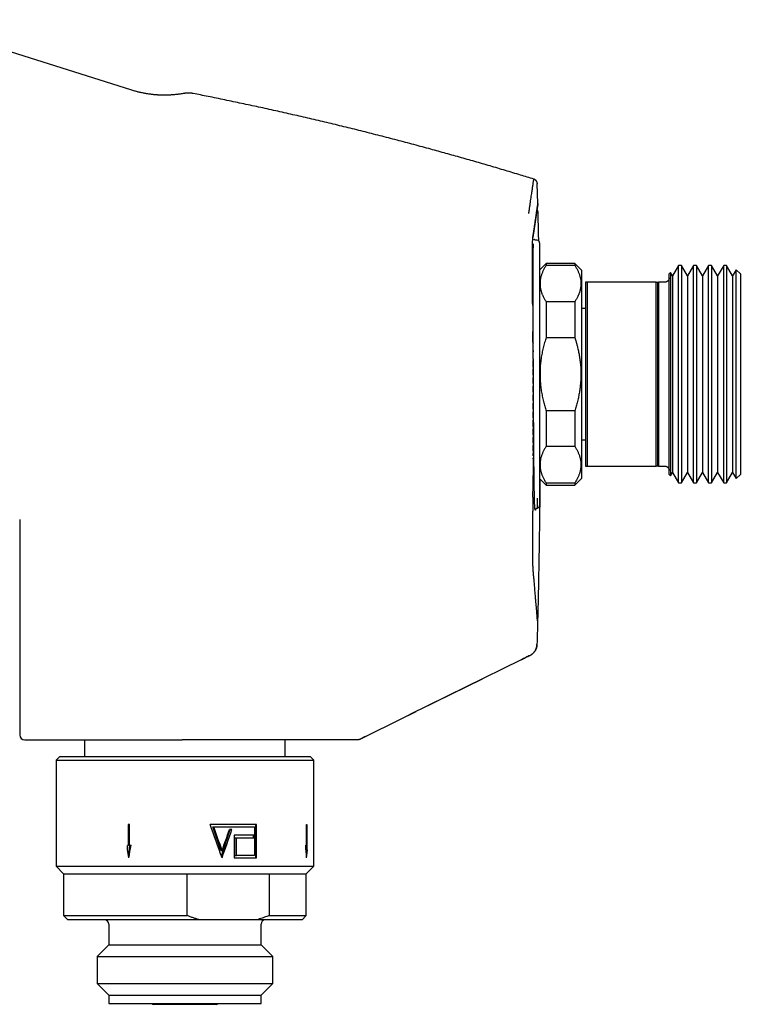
# Model space of a CAD drawing. Header units: millimetres. Extents: x 8 to 765, y 12 to 461.
# Tile 3 of 37: x 131 to 217, y 333 to 451. Entities that reach past the tile are written whole.
import ezdxf

# ---------------------------------------------------------------- set-up
doc = ezdxf.new("R2010")
doc.units = ezdxf.units.MM

msp = doc.modelspace()

# ---------------------------------------------------------------- linework, layer by layer
at = {"color": 7, "linetype": 'Continuous', "lineweight": 30}
for p, q in [((144.36, 442.11), (117.64, 450.54)), ((192.9, 428.58), (192.84, 430.93)), ((192.93, 427.51), (192.93, 427.51)), ((192.77, 424.17), (192.68, 424.17)), ((193.11, 423.87), (193.11, 392.47)), ((193.91, 421.42), (193.11, 420.62)), ((197.31, 421.42), (193.91, 421.42)), ((193.91, 421.42), (193.91, 421.2)), ((198.11, 420.62), (197.31, 421.42)), ((197.31, 421.42), (197.31, 421.2)), ((193.91, 421.2), (197.31, 421.2)), ((198.11, 420.62), (198.11, 395.72)), ((208.75, 420.32), (208.61, 420.17)), ((208.61, 419.67), (208.61, 420.17)), ((208.99, 419.91), (208.75, 420.32)), ((208.75, 420.32), (208.75, 396.03)), ((209.72, 421.17), (208.99, 419.91)), ((210.06, 421.17), (209.72, 421.17)), ((209.72, 395.17), (209.72, 421.17)), ((210.79, 419.91), (210.06, 421.17)), ((210.06, 421.17), (210.06, 395.17)), ((211.52, 421.17), (210.79, 419.91)), ((211.86, 421.17), (211.52, 421.17)), ((211.52, 395.17), (211.52, 421.17)), ((212.59, 419.91), (211.86, 421.17)), ((211.86, 421.17), (211.86, 395.17)), ((213.32, 421.17), (212.59, 419.91)), ((213.66, 421.17), (213.32, 421.17)), ((213.32, 395.17), (213.32, 421.17)), ((214.39, 419.91), (213.66, 421.17)), ((213.66, 421.17), (213.66, 395.17)), ((215.12, 421.17), (214.39, 419.91)), ((215.46, 421.17), (215.12, 421.17)), ((215.12, 395.17), (215.12, 421.17)), ((216.19, 419.91), (215.46, 421.17)), ((215.46, 421.17), (215.46, 395.17)), ((216.62, 420.66), (216.19, 419.91)), ((217.11, 420.17), (216.62, 420.66)), ((216.62, 395.69), (216.62, 420.66)), ((217.11, 420.17), (217.11, 396.17)), ((198.61, 419.17), (198.61, 397.17)), ((198.79, 419.17), (198.65, 419.17)), ((198.79, 419.17), (198.79, 397.17)), ((207.04, 419.17), (198.79, 419.17)), ((207.04, 397.17), (207.04, 419.17)), ((207.19, 419.17), (207.19, 397.17)), ((207.34, 419.17), (207.34, 397.17)), ((208.11, 419.17), (207.34, 419.17)), ((208.61, 396.67), (208.61, 419.67)), ((208.99, 419.91), (208.99, 396.44)), ((210.79, 419.91), (210.79, 396.44)), ((212.59, 419.91), (212.59, 396.44)), ((214.39, 419.91), (214.39, 396.44)), ((216.19, 419.91), (216.19, 396.44)), ((193.91, 416.8), (193.91, 412.57)), ((197.31, 416.8), (193.91, 416.8)), ((197.31, 416.8), (197.31, 412.57)), ((198.61, 416.02), (198.11, 416.02)), ((192.32, 411.98), (192.33, 411.87)), ((192.33, 411.01), (192.33, 411.87)), ((193.91, 412.57), (197.31, 412.57)), ((192.33, 411.01), (192.33, 410.84)), ((192.34, 410.02), (192.33, 410.84)), ((192.34, 410.02), (192.34, 409.82)), ((192.34, 409.02), (192.34, 409.82)), ((192.34, 409.02), (192.34, 408.81)), ((192.35, 408.06), (192.34, 408.81)), ((192.35, 408.06), (192.35, 407.76)), ((192.35, 407.04), (192.35, 407.76)), ((192.35, 407.04), (192.35, 406.74)), ((192.35, 406.02), (192.35, 406.74)), ((192.35, 406.02), (192.35, 405.72)), ((192.36, 405.01), (192.35, 405.72)), ((192.36, 405.01), (192.36, 404.7)), ((192.36, 403.99), (192.36, 404.7)), ((192.36, 403.99), (192.36, 403.68)), ((192.36, 402.96), (192.36, 403.68)), ((193.91, 403.78), (193.91, 399.55)), ((197.31, 403.78), (193.91, 403.78)), ((197.31, 403.78), (197.31, 399.55)), ((192.36, 402.96), (192.36, 402.66)), ((192.36, 401.94), (192.36, 402.66)), ((192.35, 400.92), (192.36, 401.65)), ((192.36, 401.94), (192.36, 401.65)), ((192.35, 400.92), (192.35, 400.62)), ((192.35, 399.98), (192.35, 400.62)), ((198.11, 400.32), (198.61, 400.32)), ((192.35, 399.98), (192.35, 399.66)), ((192.35, 399.02), (192.35, 399.66)), ((192.35, 399.02), (192.35, 398.71)), ((193.91, 399.55), (197.31, 399.55)), ((192.35, 398.43), (192.35, 398.71)), ((192.35, 398.05), (192.35, 398.19)), ((198.65, 397.17), (198.79, 397.17)), ((198.79, 397.17), (207.04, 397.17)), ((207.34, 397.17), (208.11, 397.17)), ((208.61, 396.17), (208.61, 396.67)), ((193.11, 395.72), (193.91, 394.92)), ((197.31, 394.92), (198.11, 395.72)), ((208.61, 396.17), (208.75, 396.03)), ((208.75, 396.03), (208.99, 396.44)), ((208.99, 396.44), (209.72, 395.17)), ((210.06, 395.17), (210.79, 396.44)), ((210.79, 396.44), (211.52, 395.17)), ((211.86, 395.17), (212.59, 396.44)), ((212.59, 396.44), (213.32, 395.17)), ((213.66, 395.17), (214.39, 396.44)), ((214.39, 396.44), (215.12, 395.17)), ((215.46, 395.17), (216.19, 396.44)), ((216.19, 396.44), (216.62, 395.69)), ((216.62, 395.69), (217.11, 396.17)), ((193.91, 395.15), (193.91, 394.92)), ((197.31, 395.15), (193.91, 395.15)), ((193.91, 394.92), (197.31, 394.92)), ((197.31, 395.15), (197.31, 394.92)), ((209.72, 395.17), (210.06, 395.17)), ((211.52, 395.17), (211.86, 395.17)), ((213.32, 395.17), (213.66, 395.17)), ((215.12, 395.17), (215.46, 395.17)), ((130.96, 390.8), (130.96, 365.06)), ((192.86, 378.74), (192.86, 378.73)), ((192.8, 375.87), (192.8, 375.87)), ((191.97, 374.57), (191.97, 374.57)), ((190.92, 374.05), (177.6, 367.5)), ((178.79, 368.08), (186.27, 371.76)), ((171.57, 364.53), (177.1, 367.25)), ((177.1, 367.25), (177.6, 367.5)), ((177.38, 367.38), (177.39, 367.39)), ((177.38, 367.38), (177.38, 367.38)), ((177.39, 367.39), (178.36, 367.87)), ((177.6, 367.49), (177.61, 367.5)), ((172.26, 364.86), (171.57, 364.53)), ((138.71, 364.46), (138.71, 362.46)), ((171.3, 364.46), (150.37, 364.46)), ((162.71, 362.46), (162.71, 364.46)), ((171.57, 364.53), (171.57, 364.53)), ((135.71, 362.46), (135.31, 362.06)), ((156.45, 362.46), (135.71, 362.46)), ((165.71, 362.46), (156.45, 362.46)), ((166.11, 362.06), (165.71, 362.46)), ((135.31, 362.06), (135.31, 349.36)), ((135.31, 362.06), (156.61, 362.06)), ((156.61, 362.06), (166.11, 362.06)), ((166.11, 349.36), (166.11, 362.06)), ((144.07, 354.36), (143.94, 354.36)), ((143.94, 354.36), (143.94, 351.86)), ((144, 351.86), (144, 354.36)), ((144.07, 351.86), (144.07, 354.36)), ((159.26, 354.36), (153.72, 354.36)), ((159.18, 350.36), (159.18, 354.36)), ((159.26, 350.36), (159.26, 354.36)), ((165.23, 354.36), (165.28, 354.36)), ((165.23, 351.86), (165.23, 354.36)), ((165.24, 354.36), (165.24, 351.86)), ((165.28, 354.36), (165.28, 351.86)), ((154.99, 351.24), (154.04, 354.06)), ((154.04, 354.06), (154.15, 354.06)), ((154.15, 354.06), (159.01, 354.06)), ((155.07, 350.6), (156.13, 353.76)), ((156.32, 353.76), (156.02, 353.76)), ((159.01, 353.06), (156.61, 353.06)), ((156.61, 353.06), (156.61, 350.36)), ((158.91, 352.76), (158.91, 353.06)), ((159.01, 354.06), (159.01, 350.66)), ((159.01, 352.76), (159.01, 353.06)), ((143.94, 351.86), (143.84, 351.86)), ((143.84, 351.32), (143.84, 351.86)), ((143.97, 350.55), (144.13, 351.86)), ((144, 351.86), (144.07, 351.86)), ((144.27, 351.86), (144.07, 351.86)), ((156.69, 350.66), (156.69, 352.76)), ((156.69, 352.76), (156.88, 352.76)), ((156.88, 350.66), (156.88, 352.76)), ((156.88, 352.76), (159.01, 352.76)), ((165.15, 351.86), (165.23, 351.86)), ((165.24, 351.86), (165.28, 351.86)), ((165.28, 351.86), (165.31, 351.86)), ((165.31, 351.32), (165.31, 351.86)), ((154.99, 351.24), (155.15, 351.24)), ((165.31, 351.32), (165.23, 350.66)), ((156.61, 350.36), (159.26, 350.36)), ((156.69, 350.66), (156.88, 350.66)), ((159.01, 350.66), (156.88, 350.66)), ((135.31, 349.36), (136.21, 348.46)), ((135.31, 349.36), (156.61, 349.36)), ((136.21, 348.46), (136.21, 343.46)), ((136.21, 348.46), (150.99, 348.46)), ((150.99, 348.46), (160.77, 348.46)), ((150.99, 343.46), (150.99, 348.46)), ((156.61, 349.36), (166.11, 349.36)), ((160.77, 348.46), (165.21, 348.46)), ((160.77, 348.46), (160.77, 343.46)), ((165.21, 348.46), (166.11, 349.36)), ((165.21, 343.46), (165.21, 348.46)), ((136.21, 343.46), (136.71, 342.96)), ((136.21, 343.46), (150.99, 343.46)), ((152.45, 342.96), (136.71, 342.96)), ((141.61, 342.46), (141.61, 339.96)), ((159.3, 342.96), (152.45, 342.96)), ((164.71, 342.96), (159.3, 342.96)), ((159.81, 339.96), (159.81, 342.46)), ((160.77, 343.46), (165.21, 343.46)), ((164.71, 342.96), (165.21, 343.46)), ((141.61, 339.96), (140.21, 338.56)), ((141.61, 339.96), (159.81, 339.96)), ((161.21, 338.56), (159.81, 339.96)), ((140.21, 338.56), (140.21, 335.36)), ((140.21, 338.56), (161.21, 338.56)), ((161.21, 335.36), (161.21, 338.56)), ((140.21, 335.36), (141.61, 333.96)), ((140.21, 335.36), (161.21, 335.36)), ((159.81, 333.96), (161.21, 335.36)), ((141.61, 333.96), (141.61, 332.96)), ((141.61, 333.96), (159.81, 333.96)), ((159.81, 332.96), (159.81, 333.96)), ((141.61, 332.96), (159.81, 332.96)), ((146.77, 332.96), (146.94, 332.86)), ((146.77, 332.96), (146.94, 332.86)), ((154.47, 332.86), (146.94, 332.86)), ((154.47, 332.86), (154.65, 332.96)), ((154.47, 332.86), (154.65, 332.96))]:
    msp.add_line(p, q, dxfattribs=at)
for centre, radius, start, end in [((192.81, 423.87), 0.3, 0, 90), ((192.81, 392.47), 0.3, 278.1406, 360), ((131.56, 365.06), 0.6, 180, 270), ((141.11, 342.46), 0.5, 0, 90), ((160.31, 342.46), 0.5, 90, 180)]:
    msp.add_arc(centre, radius, start, end, dxfattribs=at)
for centre, major_axis, ratio, start_param, end_param in [((150.71, 346.12), (-14.46, 42.27), 0.125034, 4.770068, 4.86569), ((150.71, 347), (-14.46, 42.27), 0.125034, 4.770068, 4.837402), ((150.71, 354.61), (14.46, 42.27), 0.125034, 4.65471, 4.735235), ((150.71, 355.48), (14.46, 42.27), 0.125034, 4.65471, 4.714494), ((150.71, 437.72), (14.26, 116.97), 0.049693, 3.87528, 3.894357), ((150.71, 437.72), (-14.26, 116.97), 0.049693, 3.863164, 3.882241), ((150.71, 263.01), (-14.26, 116.97), 0.049693, 5.549498, 5.561827), ((150.71, 263.01), (14.26, 116.97), 0.049693, 5.561614, 5.573943)]:
    msp.add_ellipse(centre, major_axis=major_axis, ratio=ratio, start_param=start_param, end_param=end_param, dxfattribs=at)
for points, knots in [([(150.59, 441.72), (150.52, 441.71), (150.37, 441.68), (150.16, 441.65), (149.96, 441.62), (149.76, 441.6), (149.57, 441.58), (149.39, 441.56), (149.23, 441.55), (149.07, 441.54), (148.92, 441.53), (148.78, 441.52), (148.65, 441.52), (148.52, 441.51), (148.4, 441.51), (148.29, 441.51), (148.19, 441.51), (148.09, 441.51), (148, 441.52), (147.92, 441.52), (147.84, 441.52), (147.75, 441.52), (147.65, 441.53), (147.53, 441.53), (147.41, 441.54), (147.28, 441.55), (147.15, 441.56), (147, 441.57), (146.86, 441.59), (146.7, 441.61), (146.54, 441.63), (146.38, 441.65), (146.2, 441.68), (146.02, 441.71), (145.84, 441.74), (145.64, 441.78), (145.44, 441.82), (145.23, 441.87), (145.02, 441.92), (144.81, 441.98), (144.59, 442.04), (144.44, 442.09), (144.36, 442.11)], [0, 0, 0, 0, 0.035309, 0.069347, 0.102099, 0.133558, 0.163712, 0.192554, 0.21854, 0.243348, 0.266973, 0.289411, 0.310659, 0.330714, 0.349574, 0.367236, 0.383698, 0.39896, 0.41278, 0.425444, 0.438261, 0.452246, 0.468661, 0.486438, 0.505576, 0.526076, 0.547935, 0.571153, 0.594286, 0.618622, 0.644159, 0.670893, 0.69882, 0.727935, 0.758233, 0.789707, 0.82235, 0.856154, 0.890476, 0.925898, 0.96241, 1, 1, 1, 1]), ([(151.7, 441.71), (151.65, 441.72), (151.55, 441.74), (151.4, 441.76), (151.25, 441.77), (151.11, 441.77), (150.97, 441.77), (150.84, 441.76), (150.72, 441.74), (150.64, 441.73), (150.59, 441.72), (150.59, 441.72)], [0, 0, 0, 0, 0.1405141, 0.2768249, 0.4085087, 0.535179, 0.6564883, 0.7721286, 0.8818308, 0.9853636, 1, 1, 1, 1]), ([(192.42, 431.48), (191.9, 431.65), (190.76, 431.99), (189.02, 432.52), (187.19, 433.06), (185.36, 433.59), (183.53, 434.11), (181.69, 434.62), (179.8, 435.15), (177.84, 435.67), (175.81, 436.21), (173.78, 436.73), (171.75, 437.25), (169.72, 437.75), (167.68, 438.24), (165.64, 438.72), (163.6, 439.19), (161.56, 439.65), (159.53, 440.1), (157.5, 440.53), (155.49, 440.95), (153.55, 441.35), (152.29, 441.6), (151.7, 441.71)], [0, 0, 0, 0, 0.039371, 0.084732, 0.130089, 0.175441, 0.220788, 0.266132, 0.311472, 0.361342, 0.411209, 0.461074, 0.510936, 0.560797, 0.610657, 0.660517, 0.710376, 0.760236, 0.810098, 0.859071, 0.908046, 0.957023, 1, 1, 1, 1]), ([(191.82, 427.39), (191.84, 427.55), (191.89, 427.86), (191.95, 428.3), (192.01, 428.71), (192.07, 429.09), (192.12, 429.44), (192.17, 429.76), (192.21, 430.05), (192.25, 430.3), (192.28, 430.54), (192.31, 430.74), (192.34, 430.92), (192.36, 431.08), (192.38, 431.21), (192.4, 431.32), (192.41, 431.4), (192.42, 431.45), (192.42, 431.48), (192.42, 431.48), (192.42, 431.49)], [0, 0, 0, 0, 0.0585354, 0.1170711, 0.1756073, 0.234144, 0.292681, 0.3512183, 0.4064111, 0.4616041, 0.5167975, 0.5719911, 0.6271849, 0.682379, 0.7375732, 0.7927677, 0.8479623, 0.903157, 0.9573662, 1, 1, 1, 1]), ([(192.85, 430.93), (192.85, 430.95), (192.84, 430.99), (192.83, 431.04), (192.82, 431.08), (192.81, 431.13), (192.79, 431.16), (192.77, 431.19), (192.76, 431.22), (192.74, 431.24), (192.72, 431.27), (192.7, 431.3), (192.67, 431.33), (192.63, 431.36), (192.59, 431.4), (192.54, 431.43), (192.49, 431.46), (192.44, 431.48), (192.42, 431.49)], [0, 0, 0, 0, 0.077476, 0.149899, 0.216389, 0.276203, 0.328752, 0.373599, 0.410451, 0.445943, 0.489317, 0.540654, 0.599892, 0.666826, 0.741065, 0.821978, 0.908673, 1, 1, 1, 1]), ([(192.3, 424.48), (192.31, 424.48), (192.31, 424.5), (192.31, 424.52), (192.31, 424.54), (192.32, 424.56), (192.32, 424.57), (192.32, 424.59), (192.32, 424.61), (192.33, 424.62), (192.33, 424.64), (192.33, 424.65), (192.33, 424.67), (192.34, 424.68), (192.34, 424.69), (192.34, 424.7), (192.34, 424.71), (192.34, 424.72), (192.34, 424.72), (192.34, 424.74), (192.35, 424.77), (192.36, 424.81), (192.36, 424.86), (192.37, 424.9), (192.38, 424.97), (192.4, 425.09), (192.42, 425.27), (192.45, 425.48), (192.49, 425.71), (192.52, 425.92), (192.55, 426.11), (192.58, 426.3), (192.6, 426.5), (192.63, 426.69), (192.66, 426.89), (192.69, 427.07), (192.71, 427.24), (192.74, 427.41), (192.76, 427.56), (192.78, 427.7), (192.8, 427.82), (192.82, 427.94), (192.83, 428.05), (192.85, 428.14), (192.86, 428.23), (192.87, 428.3), (192.88, 428.36), (192.89, 428.41), (192.89, 428.46), (192.9, 428.49), (192.9, 428.52), (192.91, 428.53), (192.91, 428.54), (192.91, 428.54), (192.91, 428.54), (192.91, 428.54), (192.91, 428.54), (192.91, 428.55), (192.91, 428.55), (192.91, 428.55), (192.91, 428.55), (192.91, 428.55)], [0, 0, 0, 0, 0.002716, 0.005321, 0.007815, 0.010197, 0.012468, 0.014627, 0.016676, 0.0188, 0.020789, 0.022644, 0.024364, 0.025949, 0.027167, 0.028292, 0.02937, 0.030454, 0.031542, 0.032635, 0.037853, 0.043257, 0.048726, 0.054196, 0.059665, 0.079198, 0.098732, 0.133613, 0.168495, 0.199639, 0.230783, 0.261927, 0.293071, 0.330147, 0.367223, 0.404299, 0.441376, 0.478452, 0.515528, 0.551641, 0.587754, 0.623868, 0.659981, 0.696094, 0.732207, 0.76832, 0.799919, 0.831518, 0.863117, 0.894716, 0.926316, 0.957915, 0.962429, 0.966943, 0.971457, 0.975971, 0.980485, 0.985013, 0.989618, 0.995099, 1, 1, 1, 1]), ([(192.91, 428.58), (192.91, 428.58), (192.91, 428.58), (192.91, 428.58), (192.91, 428.58), (192.91, 428.58), (192.91, 428.58), (192.91, 428.58), (192.91, 428.58), (192.91, 428.58), (192.91, 428.57), (192.91, 428.57), (192.91, 428.57), (192.91, 428.56), (192.91, 428.56), (192.9, 428.55), (192.9, 428.54), (192.9, 428.53), (192.9, 428.52), (192.9, 428.51), (192.9, 428.5), (192.89, 428.48), (192.89, 428.46), (192.89, 428.44), (192.89, 428.42), (192.88, 428.4), (192.88, 428.37), (192.87, 428.34), (192.87, 428.31), (192.86, 428.27), (192.86, 428.23), (192.85, 428.19), (192.84, 428.14), (192.84, 428.09), (192.83, 428.04), (192.82, 427.98), (192.81, 427.91), (192.8, 427.84), (192.79, 427.77), (192.78, 427.71), (192.77, 427.66), (192.77, 427.62), (192.76, 427.6), (192.76, 427.59), (192.76, 427.58), (192.76, 427.58), (192.76, 427.57), (192.75, 427.53), (192.74, 427.47), (192.73, 427.36), (192.71, 427.26), (192.7, 427.15), (192.68, 427.04), (192.67, 426.94), (192.65, 426.83), (192.63, 426.72), (192.62, 426.6), (192.6, 426.49), (192.58, 426.38), (192.57, 426.26), (192.55, 426.15), (192.53, 426.03), (192.52, 425.92), (192.5, 425.8), (192.48, 425.69), (192.47, 425.58), (192.45, 425.47), (192.43, 425.36), (192.42, 425.25), (192.4, 425.15), (192.39, 425.04), (192.37, 424.93), (192.35, 424.82), (192.34, 424.72), (192.32, 424.61), (192.31, 424.54), (192.31, 424.51)], [0, 0, 0, 0, 0.000158, 0.00069, 0.005441, 0.010725, 0.016541, 0.02289, 0.02977, 0.037046, 0.044834, 0.053137, 0.061952, 0.070878, 0.080275, 0.090142, 0.100481, 0.111291, 0.122366, 0.133896, 0.14588, 0.158318, 0.171479, 0.185112, 0.199219, 0.213799, 0.228852, 0.244377, 0.260376, 0.276848, 0.293793, 0.311212, 0.329103, 0.347467, 0.366304, 0.385615, 0.405932, 0.426748, 0.448063, 0.462404, 0.476962, 0.489952, 0.491666, 0.493382, 0.495102, 0.496824, 0.498549, 0.500277, 0.524147, 0.547557, 0.570507, 0.592997, 0.615027, 0.636216, 0.656961, 0.677262, 0.69712, 0.716926, 0.736269, 0.755151, 0.773571, 0.791528, 0.809024, 0.826058, 0.842629, 0.858739, 0.874387, 0.889573, 0.904296, 0.918558, 0.932358, 0.947004, 0.961092, 0.97462, 0.98759, 1, 1, 1, 1]), ([(192.8, 427.83), (192.81, 427.86), (192.82, 427.93), (192.83, 428.02), (192.85, 428.12), (192.86, 428.21), (192.87, 428.28), (192.88, 428.35), (192.89, 428.4), (192.89, 428.45), (192.9, 428.48), (192.9, 428.51), (192.91, 428.53), (192.91, 428.54), (192.91, 428.54), (192.91, 428.55), (192.91, 428.55), (192.91, 428.55), (192.91, 428.55), (192.91, 428.55), (192.91, 428.55), (192.91, 428.55), (192.91, 428.55), (192.91, 428.55), (192.91, 428.56), (192.91, 428.56), (192.91, 428.56), (192.91, 428.57), (192.91, 428.58), (192.91, 428.58), (192.91, 428.58)], [0, 0, 0, 0, 0.057931, 0.140292, 0.222654, 0.305015, 0.387376, 0.469737, 0.542215, 0.614693, 0.687171, 0.759649, 0.823429, 0.88721, 0.898435, 0.909661, 0.920897, 0.932304, 0.943936, 0.948257, 0.952609, 0.956997, 0.961598, 0.966489, 0.971669, 0.97682, 0.982228, 0.987894, 0.993818, 1, 1, 1, 1]), ([(192.93, 427.51), (192.93, 427.52), (192.93, 427.53), (192.93, 427.56), (192.93, 427.58), (192.92, 427.61), (192.91, 427.65), (192.9, 427.69), (192.88, 427.73), (192.86, 427.76), (192.84, 427.79), (192.82, 427.81), (192.81, 427.83), (192.8, 427.83)], [0, 0, 0, 0, 0.096432, 0.18228, 0.257861, 0.35307, 0.432041, 0.577662, 0.709697, 0.773878, 0.851556, 0.944391, 1, 1, 1, 1]), ([(193.01, 424.1), (193, 424.48), (192.98, 425.61), (192.95, 426.75), (192.93, 427.51)], [0, 0, 0, 0, 0.334693, 1, 1, 1, 1]), ([(192.28, 417.28), (192.28, 417.38), (192.28, 417.58), (192.27, 417.88), (192.27, 418.18), (192.27, 418.48), (192.27, 418.78), (192.27, 419.09), (192.27, 419.39), (192.26, 419.68), (192.26, 419.97), (192.26, 420.24), (192.26, 420.51), (192.26, 420.76), (192.26, 421.01), (192.26, 421.25), (192.26, 421.48), (192.26, 421.69), (192.26, 421.9), (192.26, 422.09), (192.26, 422.28), (192.26, 422.46), (192.26, 422.64), (192.26, 422.81), (192.26, 422.98), (192.26, 423.15), (192.27, 423.31), (192.27, 423.46), (192.27, 423.6), (192.27, 423.72), (192.27, 423.83), (192.28, 423.94), (192.28, 424.03), (192.28, 424.12), (192.29, 424.2), (192.29, 424.26), (192.29, 424.3), (192.29, 424.33), (192.29, 424.36), (192.3, 424.38), (192.3, 424.4), (192.3, 424.42), (192.3, 424.44), (192.3, 424.45), (192.3, 424.46), (192.3, 424.47), (192.3, 424.47), (192.3, 424.48)], [0, 0, 0, 0, 0.026599, 0.053429, 0.080247, 0.107058, 0.135491, 0.163928, 0.192371, 0.220826, 0.249297, 0.277788, 0.304674, 0.33159, 0.35854, 0.385533, 0.412567, 0.437126, 0.461657, 0.486163, 0.510643, 0.535099, 0.559532, 0.583941, 0.610765, 0.637562, 0.664333, 0.69108, 0.717808, 0.742093, 0.766371, 0.790645, 0.81492, 0.839168, 0.863267, 0.887074, 0.899136, 0.911063, 0.922838, 0.934436, 0.945726, 0.956441, 0.96591, 0.974873, 0.983457, 0.991791, 1, 1, 1, 1]), ([(192.51, 393.08), (192.5, 393.13), (192.5, 393.23), (192.5, 393.39), (192.49, 393.57), (192.49, 393.75), (192.49, 393.94), (192.48, 394.14), (192.48, 394.34), (192.47, 394.55), (192.47, 394.75), (192.47, 394.96), (192.46, 395.18), (192.46, 395.41), (192.46, 395.64), (192.46, 395.9), (192.45, 396.16), (192.45, 396.44), (192.45, 396.72), (192.44, 397), (192.44, 397.3), (192.44, 397.59), (192.44, 397.88), (192.43, 398.16), (192.43, 398.46), (192.43, 398.75), (192.43, 399.05), (192.42, 399.36), (192.42, 399.69), (192.42, 400.03), (192.42, 400.38), (192.41, 400.74), (192.41, 401.1), (192.41, 401.46), (192.41, 401.82), (192.41, 402.17), (192.4, 402.51), (192.4, 402.86), (192.4, 403.21), (192.4, 403.56), (192.4, 403.93), (192.39, 404.3), (192.39, 404.69), (192.39, 405.09), (192.39, 405.48), (192.38, 405.88), (192.38, 406.27), (192.38, 406.66), (192.38, 407.04), (192.38, 407.4), (192.38, 407.76), (192.37, 408.13), (192.37, 408.49), (192.37, 408.87), (192.37, 409.25), (192.37, 409.64), (192.36, 410.04), (192.36, 410.43), (192.36, 410.83), (192.36, 411.23), (192.36, 411.61), (192.36, 411.98), (192.35, 412.33), (192.35, 412.69), (192.35, 413.04), (192.35, 413.39), (192.35, 413.75), (192.35, 414.11), (192.35, 414.49), (192.35, 414.86), (192.34, 415.22), (192.34, 415.58), (192.34, 415.93), (192.34, 416.28), (192.34, 416.6), (192.34, 416.92), (192.34, 417.22), (192.34, 417.52), (192.34, 417.82), (192.34, 418.12), (192.34, 418.42), (192.34, 418.73), (192.34, 419.02), (192.34, 419.32), (192.34, 419.61), (192.34, 419.89), (192.34, 420.15), (192.34, 420.41), (192.34, 420.64), (192.34, 420.88), (192.34, 421.1), (192.34, 421.32), (192.34, 421.54), (192.35, 421.76), (192.35, 421.98), (192.35, 422.19), (192.35, 422.39), (192.35, 422.58), (192.36, 422.77), (192.36, 422.94), (192.36, 423.1), (192.36, 423.24), (192.37, 423.38), (192.37, 423.51), (192.37, 423.63), (192.37, 423.7), (192.38, 423.74)], [0, 0, 0, 0, 0.009976, 0.019954, 0.02994, 0.03994, 0.049961, 0.060008, 0.070017, 0.079169, 0.088318, 0.097469, 0.106626, 0.115793, 0.124976, 0.13499, 0.144984, 0.154966, 0.16494, 0.174912, 0.184888, 0.194914, 0.204095, 0.213255, 0.222397, 0.231527, 0.240649, 0.249768, 0.259686, 0.269625, 0.279593, 0.289596, 0.299642, 0.30974, 0.319746, 0.328885, 0.338035, 0.347205, 0.356401, 0.365631, 0.374902, 0.384949, 0.394973, 0.404981, 0.414975, 0.424961, 0.434941, 0.444967, 0.454143, 0.46329, 0.47241, 0.481507, 0.490582, 0.49964, 0.509506, 0.519403, 0.529336, 0.53931, 0.549328, 0.559394, 0.569421, 0.578592, 0.587767, 0.596949, 0.606144, 0.615356, 0.624591, 0.634681, 0.644739, 0.654771, 0.664785, 0.674787, 0.684783, 0.694856, 0.70407, 0.713242, 0.722377, 0.731481, 0.740558, 0.749615, 0.759518, 0.769434, 0.77937, 0.789333, 0.799328, 0.809362, 0.819377, 0.828541, 0.837706, 0.846877, 0.856059, 0.865255, 0.87447, 0.884544, 0.894596, 0.904634, 0.914663, 0.924689, 0.934717, 0.944819, 0.954069, 0.963292, 0.972492, 0.981673, 0.990841, 1, 1, 1, 1]), ([(192.69, 424.17), (192.68, 424.17), (192.66, 424.17), (192.64, 424.18), (192.62, 424.18), (192.6, 424.19), (192.59, 424.19), (192.59, 424.19), (192.58, 424.19), (192.58, 424.2), (192.58, 424.2), (192.58, 424.2), (192.57, 424.2), (192.56, 424.21), (192.54, 424.22), (192.54, 424.22), (192.53, 424.23), (192.52, 424.23), (192.52, 424.24), (192.51, 424.24), (192.51, 424.25), (192.5, 424.25), (192.5, 424.26), (192.49, 424.27), (192.49, 424.27), (192.49, 424.27), (192.48, 424.28), (192.48, 424.28), (192.48, 424.28), (192.48, 424.29), (192.48, 424.29), (192.48, 424.3), (192.47, 424.3), (192.47, 424.31), (192.47, 424.31), (192.47, 424.32), (192.47, 424.32)], [0, 0, 0, 0, 0.032213, 0.060374, 0.083258, 0.098035, 0.109098, 0.116506, 0.122649, 0.128797, 0.134948, 0.141105, 0.147266, 0.186106, 0.22099, 0.256114, 0.283343, 0.312912, 0.344827, 0.37909, 0.415705, 0.454143, 0.4897, 0.524782, 0.554847, 0.579889, 0.600497, 0.624656, 0.654891, 0.691207, 0.729844, 0.7736, 0.822484, 0.876504, 0.935672, 1, 1, 1, 1]), ([(192.69, 424.17), (192.69, 424.17), (192.69, 424.17), (192.68, 424.17), (192.68, 424.17)], [0, 0, 0, 0, 0.372637, 1, 1, 1, 1]), ([(193.91, 421.2), (193.87, 421.15), (193.81, 421.04), (193.71, 420.89), (193.63, 420.73), (193.55, 420.58), (193.47, 420.42), (193.41, 420.26), (193.35, 420.1), (193.29, 419.94), (193.25, 419.77), (193.21, 419.61), (193.19, 419.44), (193.17, 419.28), (193.16, 419.11), (193.16, 418.95), (193.16, 418.78), (193.18, 418.62), (193.2, 418.46), (193.23, 418.32), (193.26, 418.18), (193.3, 418.05), (193.34, 417.91), (193.39, 417.78), (193.45, 417.63), (193.52, 417.47), (193.61, 417.31), (193.7, 417.14), (193.8, 416.97), (193.87, 416.86), (193.91, 416.8)], [0, 0, 0, 0, 0.036146, 0.0723, 0.108452, 0.144597, 0.180904, 0.21721, 0.253226, 0.289242, 0.326543, 0.363857, 0.40117, 0.43847, 0.475101, 0.51175, 0.548406, 0.585055, 0.621686, 0.652546, 0.683409, 0.714269, 0.744462, 0.774658, 0.804851, 0.843869, 0.882902, 0.921942, 0.960978, 1, 1, 1, 1]), ([(197.31, 421.2), (197.34, 421.15), (197.41, 421.04), (197.5, 420.89), (197.59, 420.73), (197.67, 420.58), (197.74, 420.42), (197.81, 420.26), (197.87, 420.1), (197.92, 419.94), (197.96, 419.77), (198, 419.61), (198.03, 419.44), (198.05, 419.28), (198.06, 419.11), (198.06, 418.95), (198.05, 418.78), (198.03, 418.62), (198.01, 418.46), (197.98, 418.32), (197.95, 418.18), (197.91, 418.05), (197.87, 417.91), (197.82, 417.78), (197.76, 417.63), (197.69, 417.47), (197.61, 417.31), (197.51, 417.14), (197.41, 416.97), (197.34, 416.86), (197.31, 416.8)], [0, 0, 0, 0, 0.036146, 0.0723, 0.108452, 0.144597, 0.180904, 0.21721, 0.253226, 0.289242, 0.326543, 0.363857, 0.40117, 0.43847, 0.475101, 0.51175, 0.548406, 0.585055, 0.621686, 0.652546, 0.683409, 0.714269, 0.744462, 0.774658, 0.804851, 0.843869, 0.882902, 0.921942, 0.960978, 1, 1, 1, 1]), ([(198.65, 419.17), (198.64, 419.17), (198.63, 419.17), (198.62, 419.17), (198.61, 419.17), (198.61, 419.17)], [0, 0, 0, 0, 0.45052, 0.904331, 1, 1, 1, 1]), ([(207.04, 419.17), (207.06, 419.17), (207.12, 419.17), (207.17, 419.17), (207.19, 419.17)], [0, 0, 0, 0, 0.499951, 1, 1, 1, 1]), ([(207.19, 419.17), (207.22, 419.17), (207.26, 419.17), (207.32, 419.17), (207.34, 419.17)], [0, 0, 0, 0, 0.499949, 1, 1, 1, 1]), ([(208.61, 419.67), (208.61, 419.66), (208.6, 419.63), (208.6, 419.58), (208.58, 419.53), (208.57, 419.48), (208.55, 419.44), (208.52, 419.39), (208.49, 419.35), (208.46, 419.32), (208.42, 419.29), (208.39, 419.26), (208.36, 419.24), (208.32, 419.22), (208.28, 419.21), (208.24, 419.19), (208.2, 419.18), (208.16, 419.18), (208.13, 419.18), (208.11, 419.17), (208.11, 419.17)], [0, 0, 0, 0, 0.1017197, 0.203464, 0.3051606, 0.3829884, 0.4609093, 0.5387614, 0.6164953, 0.6746214, 0.7327243, 0.7709275, 0.8092964, 0.8475064, 0.8854917, 0.9119124, 0.9382987, 0.9650559, 0.9917682, 1, 1, 1, 1]), ([(192.28, 416.98), (192.28, 417.08), (192.28, 417.18), (192.28, 417.28), (192.28, 417.28)], [0, 0, 0, 0, 0.990664, 1, 1, 1, 1]), ([(192.28, 416.65), (192.28, 416.76), (192.28, 416.87), (192.28, 416.97), (192.28, 416.97)], [0, 0, 0, 0, 0.9884852, 1, 1, 1, 1]), ([(192.29, 416.38), (192.29, 416.47), (192.29, 416.56), (192.28, 416.65), (192.28, 416.65)], [0, 0, 0, 0, 0.956644, 1, 1, 1, 1]), ([(192.29, 416.39), (192.29, 416.33), (192.29, 416.17), (192.29, 415.9), (192.29, 415.59), (192.3, 415.28), (192.3, 415.06), (192.3, 414.96)], [0, 0, 0, 0, 0.122244, 0.341368, 0.560687, 0.780223, 1, 1, 1, 1]), ([(192.32, 411.98), (192.32, 412.31), (192.32, 412.74), (192.32, 413.18), (192.31, 413.29)], [0, 0, 0, 0, 0.746713, 1, 1, 1, 1]), ([(193.91, 412.57), (193.87, 412.47), (193.81, 412.26), (193.71, 411.95), (193.62, 411.63), (193.54, 411.32), (193.47, 411), (193.4, 410.68), (193.34, 410.36), (193.29, 410.03), (193.25, 409.7), (193.21, 409.37), (193.18, 409.03), (193.17, 408.71), (193.16, 408.38), (193.16, 408.07), (193.16, 407.75), (193.18, 407.44), (193.2, 407.12), (193.23, 406.81), (193.27, 406.49), (193.31, 406.17), (193.37, 405.85), (193.43, 405.54), (193.5, 405.22), (193.57, 404.91), (193.65, 404.62), (193.73, 404.34), (193.82, 404.06), (193.88, 403.87), (193.91, 403.78)], [0, 0, 0, 0, 0.036371, 0.072742, 0.109211, 0.145684, 0.182152, 0.218564, 0.254976, 0.292089, 0.329207, 0.366319, 0.403955, 0.441591, 0.47678, 0.511968, 0.5473, 0.582638, 0.61797, 0.653201, 0.688432, 0.724496, 0.760565, 0.79663, 0.833302, 0.869974, 0.902453, 0.93496, 0.967467, 1, 1, 1, 1]), ([(197.31, 412.57), (197.34, 412.47), (197.42, 412.23), (197.52, 411.87), (197.62, 411.52), (197.69, 411.21), (197.75, 410.95), (197.81, 410.68), (197.86, 410.41), (197.9, 410.14), (197.94, 409.86), (197.98, 409.59), (198.01, 409.31), (198.03, 409.01), (198.05, 408.69), (198.06, 408.33), (198.06, 407.96), (198.05, 407.63), (198.03, 407.33), (198.01, 407.07), (197.98, 406.8), (197.95, 406.54), (197.91, 406.28), (197.87, 406.01), (197.82, 405.75), (197.77, 405.48), (197.71, 405.2), (197.64, 404.91), (197.56, 404.62), (197.48, 404.34), (197.4, 404.06), (197.34, 403.87), (197.31, 403.78)], [0, 0, 0, 0, 0.036364, 0.081891, 0.127418, 0.157796, 0.188176, 0.218554, 0.249238, 0.279925, 0.310608, 0.341718, 0.372832, 0.403942, 0.441591, 0.482701, 0.52382, 0.56493, 0.594349, 0.623771, 0.65319, 0.682958, 0.712729, 0.742496, 0.772761, 0.803028, 0.833293, 0.869974, 0.902464, 0.934955, 0.967477, 1, 1, 1, 1]), ([(193.91, 399.55), (193.87, 399.5), (193.81, 399.39), (193.71, 399.24), (193.63, 399.08), (193.55, 398.92), (193.47, 398.77), (193.41, 398.61), (193.35, 398.45), (193.29, 398.29), (193.25, 398.12), (193.21, 397.96), (193.19, 397.79), (193.17, 397.63), (193.16, 397.46), (193.16, 397.3), (193.16, 397.13), (193.18, 396.97), (193.2, 396.81), (193.23, 396.67), (193.26, 396.53), (193.3, 396.39), (193.34, 396.26), (193.39, 396.13), (193.45, 395.98), (193.52, 395.82), (193.61, 395.65), (193.7, 395.49), (193.8, 395.32), (193.87, 395.21), (193.91, 395.15)], [0, 0, 0, 0, 0.036146, 0.0723, 0.108452, 0.144597, 0.180904, 0.21721, 0.253226, 0.289242, 0.326543, 0.363857, 0.40117, 0.43847, 0.475101, 0.51175, 0.548406, 0.585055, 0.621686, 0.652546, 0.683409, 0.714269, 0.744462, 0.774658, 0.804851, 0.843869, 0.882902, 0.921942, 0.960978, 1, 1, 1, 1]), ([(197.31, 399.55), (197.34, 399.5), (197.41, 399.39), (197.5, 399.24), (197.59, 399.08), (197.67, 398.92), (197.74, 398.77), (197.81, 398.61), (197.87, 398.45), (197.92, 398.29), (197.96, 398.12), (198, 397.96), (198.03, 397.79), (198.05, 397.63), (198.06, 397.46), (198.06, 397.3), (198.05, 397.13), (198.03, 396.97), (198.01, 396.81), (197.98, 396.67), (197.95, 396.53), (197.91, 396.39), (197.87, 396.26), (197.82, 396.13), (197.76, 395.98), (197.69, 395.82), (197.61, 395.65), (197.51, 395.49), (197.41, 395.32), (197.34, 395.21), (197.31, 395.15)], [0, 0, 0, 0, 0.036146, 0.0723, 0.108452, 0.144597, 0.180904, 0.21721, 0.253226, 0.289242, 0.326543, 0.363857, 0.40117, 0.43847, 0.475101, 0.51175, 0.548406, 0.585055, 0.621686, 0.652546, 0.683409, 0.714269, 0.744462, 0.774658, 0.804851, 0.843869, 0.882902, 0.921942, 0.960978, 1, 1, 1, 1]), ([(192.35, 398.05), (192.35, 397.79), (192.34, 397.2), (192.34, 396.54), (192.34, 396.14), (192.34, 396.08)], [0, 0, 0, 0, 0.394382, 0.901526, 1, 1, 1, 1]), ([(198.61, 397.17), (198.61, 397.17), (198.63, 397.17), (198.64, 397.17), (198.65, 397.17)], [0, 0, 0, 0, 0.3705148, 1, 1, 1, 1]), ([(207.19, 397.17), (207.17, 397.17), (207.12, 397.17), (207.06, 397.17), (207.04, 397.17)], [0, 0, 0, 0, 0.499949, 1, 1, 1, 1]), ([(207.34, 397.17), (207.32, 397.17), (207.26, 397.17), (207.22, 397.17), (207.19, 397.17)], [0, 0, 0, 0, 0.4999507, 1, 1, 1, 1]), ([(208.11, 397.17), (208.12, 397.17), (208.14, 397.17), (208.18, 397.17), (208.22, 397.16), (208.26, 397.15), (208.29, 397.14), (208.33, 397.12), (208.36, 397.11), (208.4, 397.08), (208.43, 397.06), (208.46, 397.03), (208.49, 397), (208.52, 396.96), (208.54, 396.92), (208.57, 396.88), (208.58, 396.83), (208.6, 396.78), (208.6, 396.73), (208.61, 396.69), (208.61, 396.67)], [0, 0, 0, 0, 0.022507, 0.045031, 0.072788, 0.100594, 0.130501, 0.160526, 0.19051, 0.236318, 0.282264, 0.3283, 0.374231, 0.451224, 0.528339, 0.605525, 0.682616, 0.788383, 0.894205, 1, 1, 1, 1]), ([(192.33, 394.27), (192.33, 394.58), (192.33, 395.18), (192.34, 395.78), (192.34, 396.08)], [0, 0, 0, 0, 0.512739, 1, 1, 1, 1]), ([(192.84, 375.9), (192.86, 376.77), (192.91, 378.63), (192.98, 381.46), (193.04, 384.41), (193.09, 387.35), (193.13, 390.27), (193.17, 393.04), (193.18, 394.82), (193.19, 395.64)], [0, 0, 0, 0, 0.132976, 0.28198, 0.43099, 0.580003, 0.729019, 0.875374, 1, 1, 1, 1]), ([(192.32, 393.47), (192.32, 393.53), (192.32, 393.7), (192.32, 393.96), (192.32, 394.17), (192.33, 394.27)], [0, 0, 0, 0, 0.238668, 0.61922, 1, 1, 1, 1]), ([(192.32, 393.47), (192.32, 393.42), (192.32, 393.26), (192.32, 392.99), (192.31, 392.68), (192.31, 392.37), (192.31, 392.08), (192.31, 391.89), (192.31, 391.8)], [0, 0, 0, 0, 0.0947804, 0.2822407, 0.4695641, 0.6567659, 0.8331739, 1, 1, 1, 1]), ([(192.62, 392.06), (192.62, 392.05), (192.62, 392.01), (192.61, 391.96), (192.6, 391.91), (192.58, 391.91), (192.57, 391.93), (192.57, 391.98), (192.56, 392.06), (192.55, 392.16), (192.54, 392.29), (192.53, 392.45), (192.52, 392.63), (192.51, 392.84), (192.51, 393), (192.51, 393.08)], [0, 0, 0, 0, 0.012545, 0.111148, 0.210306, 0.289812, 0.368973, 0.447916, 0.526767, 0.605653, 0.68554, 0.764779, 0.843507, 0.921866, 1, 1, 1, 1]), ([(192.81, 393.35), (192.81, 393.25), (192.81, 393.03), (192.82, 392.76), (192.82, 392.53), (192.83, 392.35), (192.84, 392.23), (192.84, 392.18), (192.85, 392.18), (192.85, 392.18)], [0, 0, 0, 0, 0.141968, 0.290246, 0.444831, 0.605721, 0.772914, 0.946407, 1, 1, 1, 1]), ([(192.61, 391.99), (192.61, 391.99), (192.61, 391.99), (192.61, 391.99), (192.61, 391.99), (192.62, 391.99), (192.62, 392), (192.62, 392), (192.62, 392.01), (192.62, 392.01), (192.62, 392.02), (192.63, 392.02), (192.63, 392.03), (192.63, 392.03), (192.64, 392.04), (192.64, 392.05), (192.65, 392.06), (192.66, 392.07), (192.67, 392.09), (192.69, 392.1), (192.71, 392.12), (192.73, 392.14), (192.76, 392.15), (192.8, 392.17), (192.83, 392.17), (192.85, 392.18)], [0, 0, 0, 0, 0.017519, 0.093598, 0.177473, 0.23772, 0.297692, 0.352677, 0.402673, 0.447701, 0.487783, 0.505989, 0.526408, 0.551874, 0.58241, 0.618028, 0.658493, 0.691054, 0.725471, 0.761883, 0.801581, 0.845394, 0.893292, 0.945, 1, 1, 1, 1]), ([(192.34, 384.79), (192.34, 384.8), (192.34, 384.82), (192.34, 384.87), (192.33, 384.92), (192.33, 384.99), (192.33, 385.06), (192.33, 385.13), (192.32, 385.22), (192.32, 385.33), (192.32, 385.44), (192.32, 385.57), (192.31, 385.7), (192.31, 385.84), (192.31, 386), (192.31, 386.17), (192.3, 386.34), (192.3, 386.53), (192.3, 386.72), (192.3, 386.92), (192.3, 387.12), (192.3, 387.33), (192.3, 387.54), (192.3, 387.76), (192.3, 387.99), (192.3, 388.23), (192.3, 388.48), (192.3, 388.74), (192.3, 389.01), (192.3, 389.28), (192.3, 389.54), (192.3, 389.81), (192.3, 390.08), (192.3, 390.35), (192.3, 390.63), (192.3, 390.91), (192.31, 391.21), (192.31, 391.5), (192.31, 391.7), (192.31, 391.8)], [0, 0, 0, 0, 0.022173, 0.044421, 0.066858, 0.089593, 0.112738, 0.136376, 0.160452, 0.187323, 0.21447, 0.241759, 0.269059, 0.296268, 0.325038, 0.353754, 0.382453, 0.411174, 0.43995, 0.468791, 0.496036, 0.523326, 0.550654, 0.578014, 0.605404, 0.634458, 0.663457, 0.69241, 0.721327, 0.750217, 0.779086, 0.806289, 0.833478, 0.860656, 0.887823, 0.914985, 0.943799, 0.97263, 1, 1, 1, 1]), ([(192.86, 378.74), (192.86, 378.74), (192.86, 378.75), (192.86, 378.76), (192.86, 378.77), (192.86, 378.78), (192.86, 378.79), (192.85, 378.8), (192.85, 378.81), (192.85, 378.82), (192.85, 378.83), (192.85, 378.84), (192.85, 378.85), (192.85, 378.85), (192.85, 378.86), (192.85, 378.87), (192.85, 378.87), (192.85, 378.88), (192.85, 378.89), (192.85, 378.89), (192.85, 378.9), (192.84, 378.92), (192.84, 378.95), (192.84, 378.98), (192.84, 379.01), (192.83, 379.06), (192.83, 379.15), (192.82, 379.27), (192.8, 379.42), (192.79, 379.58), (192.78, 379.75), (192.76, 379.92), (192.75, 380.09), (192.73, 380.27), (192.72, 380.46), (192.7, 380.66), (192.68, 380.87), (192.66, 381.1), (192.64, 381.34), (192.62, 381.6), (192.6, 381.86), (192.57, 382.14), (192.55, 382.42), (192.52, 382.72), (192.5, 383.03), (192.47, 383.36), (192.45, 383.6), (192.44, 383.74), (192.43, 383.78), (192.43, 383.82), (192.42, 383.87), (192.42, 383.91), (192.42, 383.95), (192.41, 383.98), (192.41, 384.02), (192.41, 384.05), (192.41, 384.07), (192.41, 384.08), (192.4, 384.09), (192.4, 384.1), (192.4, 384.12), (192.4, 384.13), (192.4, 384.15), (192.4, 384.17), (192.4, 384.19), (192.39, 384.22), (192.39, 384.24), (192.39, 384.27), (192.39, 384.3), (192.38, 384.33), (192.38, 384.36), (192.38, 384.39), (192.38, 384.42), (192.37, 384.46), (192.37, 384.49), (192.37, 384.53), (192.36, 384.57), (192.36, 384.61), (192.36, 384.65), (192.35, 384.7), (192.35, 384.74), (192.35, 384.77), (192.34, 384.78)], [0, 0, 0, 0, 0.004591, 0.009021, 0.01329, 0.017398, 0.021346, 0.025133, 0.028759, 0.031942, 0.034989, 0.037902, 0.04068, 0.043323, 0.04583, 0.048203, 0.050441, 0.052544, 0.054511, 0.056353, 0.058172, 0.066841, 0.075796, 0.08491, 0.094123, 0.103337, 0.136245, 0.169153, 0.20833, 0.247506, 0.286682, 0.321661, 0.35664, 0.391619, 0.426598, 0.461577, 0.496556, 0.534715, 0.572874, 0.611034, 0.649193, 0.687352, 0.725511, 0.76367, 0.802847, 0.842024, 0.881201, 0.886027, 0.890854, 0.895681, 0.900503, 0.905239, 0.909858, 0.913825, 0.917701, 0.921486, 0.922948, 0.924396, 0.92583, 0.92725, 0.928668, 0.930177, 0.932257, 0.934516, 0.936953, 0.939568, 0.942362, 0.945335, 0.948301, 0.951426, 0.95471, 0.958152, 0.961753, 0.965513, 0.969431, 0.973509, 0.977745, 0.98214, 0.986611, 0.991235, 0.996012, 1, 1, 1, 1]), ([(192.86, 378.71), (192.86, 378.71), (192.86, 378.72), (192.86, 378.72), (192.86, 378.72)], [0, 0, 0, 0, 0.9820422, 1, 1, 1, 1]), ([(191.97, 374.57), (192, 374.58), (192.06, 374.62), (192.15, 374.67), (192.23, 374.73), (192.31, 374.8), (192.37, 374.86), (192.43, 374.92), (192.48, 374.98), (192.53, 375.05), (192.58, 375.12), (192.63, 375.21), (192.67, 375.29), (192.69, 375.34), (192.7, 375.37), (192.71, 375.39), (192.72, 375.42), (192.73, 375.45), (192.74, 375.49), (192.76, 375.55), (192.78, 375.62), (192.79, 375.7), (192.8, 375.78), (192.8, 375.84), (192.8, 375.87)], [0, 0, 0, 0, 0.062021, 0.124427, 0.187075, 0.249819, 0.299992, 0.350064, 0.399969, 0.449641, 0.499022, 0.566114, 0.635543, 0.654096, 0.672794, 0.691634, 0.710611, 0.729723, 0.748964, 0.790383, 0.836361, 0.886751, 0.941371, 1, 1, 1, 1]), ([(192.15, 374.68), (192.16, 374.68), (192.2, 374.71), (192.26, 374.76), (192.35, 374.83), (192.42, 374.91), (192.5, 374.99), (192.56, 375.07), (192.62, 375.16), (192.67, 375.25), (192.71, 375.34), (192.75, 375.44), (192.78, 375.53), (192.81, 375.63), (192.82, 375.72), (192.83, 375.81), (192.84, 375.87), (192.84, 375.9)], [0, 0, 0, 0, 0.0175304, 0.0954, 0.1721811, 0.2478937, 0.3225347, 0.3960872, 0.4685281, 0.5398339, 0.6099855, 0.6789724, 0.7467953, 0.8134682, 0.8790192, 0.9434915, 1, 1, 1, 1]), ([(191.97, 374.57), (191.88, 374.53), (191.71, 374.44), (191.45, 374.31), (191.18, 374.18), (191.01, 374.09), (190.92, 374.05)], [0, 0, 0, 0, 0.2488856, 0.4983599, 0.7486538, 1, 1, 1, 1]), ([(190.92, 374.05), (191.01, 374.09), (191.18, 374.18), (191.44, 374.31), (191.71, 374.44), (191.88, 374.53), (191.97, 374.57)], [0, 0, 0, 0, 0.249813, 0.499599, 0.749585, 1, 1, 1, 1]), ([(131.56, 364.46), (131.56, 364.46), (131.56, 364.46), (131.57, 364.46), (131.6, 364.46), (131.63, 364.46), (131.67, 364.46), (131.71, 364.46), (131.75, 364.46), (131.79, 364.46), (131.84, 364.46), (131.9, 364.46), (131.96, 364.46), (132.05, 364.46), (132.16, 364.46), (132.28, 364.46), (132.41, 364.46), (132.56, 364.46), (132.71, 364.46), (132.85, 364.46), (132.97, 364.46), (133.08, 364.46), (133.18, 364.46), (133.29, 364.46), (133.4, 364.46), (133.52, 364.46), (133.64, 364.46), (133.79, 364.46), (133.96, 364.46), (134.17, 364.46), (134.39, 364.46), (134.6, 364.46), (134.81, 364.46), (135.02, 364.46), (135.23, 364.46), (135.45, 364.46), (135.67, 364.46), (135.91, 364.46), (136.17, 364.46), (136.46, 364.46), (136.75, 364.46), (137.05, 364.46), (137.36, 364.46), (137.67, 364.46), (138, 364.46), (138.33, 364.46), (138.66, 364.46), (139, 364.46), (139.34, 364.46), (139.69, 364.46), (140.01, 364.46), (140.3, 364.46), (140.56, 364.46), (140.82, 364.46), (141.09, 364.46), (141.35, 364.46), (141.62, 364.46), (141.92, 364.46), (142.26, 364.46), (142.64, 364.46), (143.03, 364.46), (143.35, 364.46), (143.62, 364.46), (143.82, 364.46), (144.02, 364.46), (144.22, 364.46), (144.42, 364.46), (144.66, 364.46), (144.95, 364.46), (145.27, 364.46), (145.58, 364.46), (145.88, 364.46), (146.18, 364.46), (146.47, 364.46), (146.76, 364.46), (147.05, 364.46), (147.39, 364.46), (147.77, 364.46), (148.2, 364.46), (148.63, 364.46), (149.06, 364.46), (149.5, 364.46), (149.94, 364.46), (150.23, 364.46), (150.37, 364.46)], [0, 0, 0, 0, 0.014666, 0.029309, 0.043936, 0.058554, 0.073171, 0.082744, 0.092323, 0.101909, 0.111504, 0.121371, 0.131538, 0.147075, 0.162593, 0.178101, 0.193607, 0.209121, 0.224652, 0.240209, 0.249234, 0.258249, 0.267253, 0.276251, 0.285242, 0.29423, 0.303214, 0.312199, 0.32632, 0.340451, 0.354598, 0.368769, 0.381051, 0.393314, 0.405561, 0.417797, 0.430027, 0.442254, 0.456667, 0.471091, 0.485533, 0.5, 0.514736, 0.529445, 0.544135, 0.558812, 0.573484, 0.587898, 0.602322, 0.616764, 0.63123, 0.641544, 0.651844, 0.662132, 0.672411, 0.682684, 0.692952, 0.70322, 0.717341, 0.731472, 0.745619, 0.75979, 0.767042, 0.774287, 0.781525, 0.788758, 0.795987, 0.803212, 0.814561, 0.825907, 0.837254, 0.847389, 0.85753, 0.867679, 0.877839, 0.88775, 0.89735, 0.912024, 0.926682, 0.941332, 0.955981, 0.970637, 0.985307, 1, 1, 1, 1]), ([(152.45, 342.96), (152.33, 343), (152.08, 343.07), (151.72, 343.19), (151.35, 343.32), (151.11, 343.42), (150.99, 343.46)], [0, 0, 0, 0, 0.249663, 0.499469, 0.749675, 1, 1, 1, 1]), ([(160.77, 343.46), (160.68, 343.43), (160.5, 343.36), (160.22, 343.26), (159.93, 343.16), (159.63, 343.06), (159.41, 343), (159.3, 342.96)], [0, 0, 0, 0, 0.187167, 0.374055, 0.560705, 0.780443, 1, 1, 1, 1])]:
    msp.add_open_spline(points, degree=3, knots=knots, dxfattribs=at)
msp.add_open_spline([(171.57, 364.53), (171.55, 364.52), (171.51, 364.5), (171.44, 364.48), (171.37, 364.47), (171.33, 364.46), (171.3, 364.46)], degree=3, dxfattribs=at)

doc.saveas('drawing.dxf')
